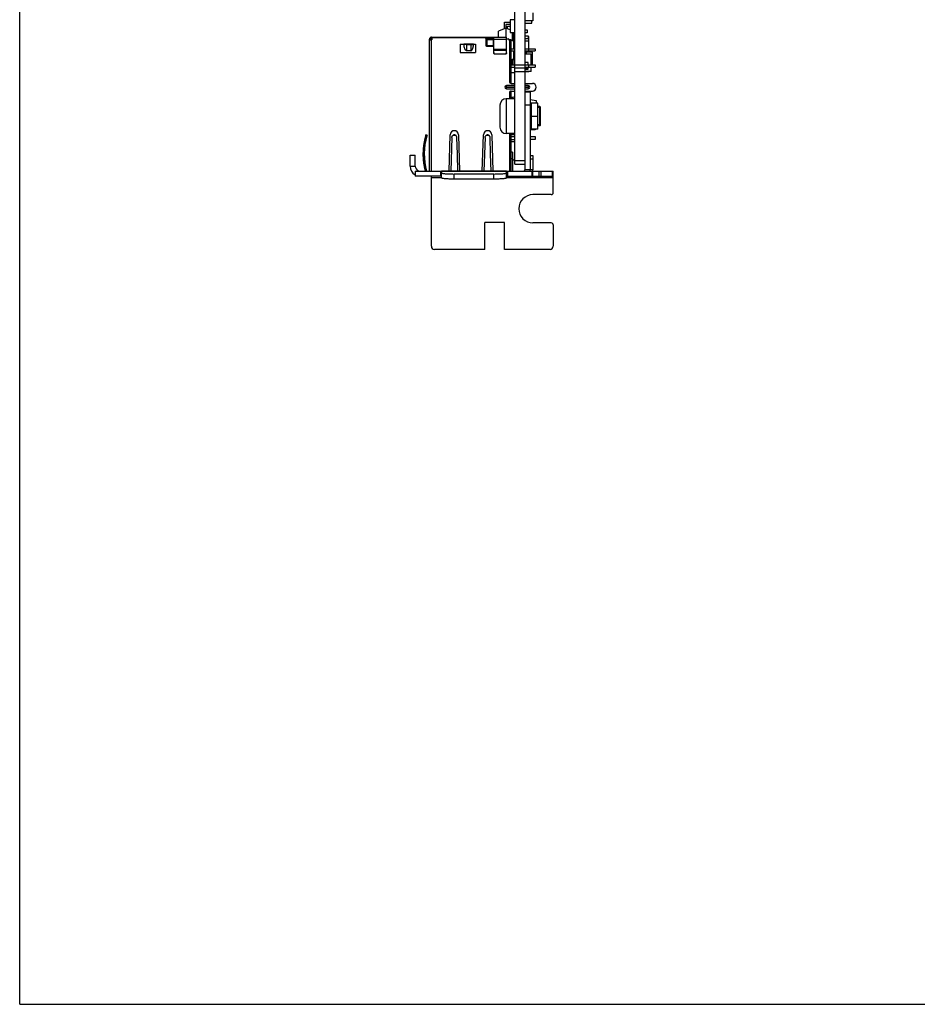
# Model space of a CAD drawing. Header units: millimetres. Extents: x 0 to 559, y 0 to 432.
# Tile 1 of 20: x 0 to 140, y 0 to 154. Entities that reach past the tile are written whole.
import ezdxf

# ---------------------------------------------------------------- set-up
doc = ezdxf.new("R2010")
doc.units = ezdxf.units.MM
doc.header["$LTSCALE"] = 30.734
doc.layers.get('0').update_dxf_attribs({"linetype": 'CONTINUOUS'})
doc.layers.add('00_COMPONENTS', color=7, linetype='CONTINUOUS')

msp = doc.modelspace()

# ---------------------------------------------------------------- linework, layer by layer
at = {"color": 7}
for q in [(0, 431.8), (558.8, 0)]:
    msp.add_line((0, 0), q, dxfattribs=at)
at = {"layer": '00_COMPONENTS', "color": 7}
for p, q in [((77.399, 131.419), (77.399, 299.069)), ((78.971, 299.069), (78.971, 131.419)), ((80.221, 155.113), (80.221, 153.863)), ((76.026, 152.706), (74.856, 152.206)), ((75.799, 153.637), (76.699, 153.637)), ((75.799, 152.609), (75.799, 153.637)), ((76.699, 153.249), (76.026, 153.249)), ((76.026, 153.249), (76.026, 151.3)), ((76.699, 152.419), (76.026, 152.706)), ((76.254, 153.02), (76.699, 153.02)), ((76.254, 152.609), (76.254, 153.02)), ((77.399, 153.994), (76.699, 153.994)), ((76.699, 153.994), (76.699, 151.994)), ((80.221, 153.863), (78.971, 153.863)), ((78.971, 153.497), (80.089, 153.497)), ((80.089, 153.497), (80.089, 153.863)), ((64.049, 130.324), (64.049, 150.95)), ((64.249, 150.95), (64.249, 150.85)), ((64.399, 151.3), (76.106, 151.3)), ((64.406, 151.1), (64.399, 151.1)), ((64.406, 150.85), (64.406, 151.3)), ((64.421, 151.21), (72.699, 151.21)), ((64.421, 151.21), (64.421, 150.85)), ((72.849, 151.06), (72.849, 150.01)), ((72.906, 151.3), (72.906, 149.892)), ((74.106, 151.1), (72.906, 151.1)), ((74.106, 148.848), (74.106, 151.3)), ((74.856, 151.3), (74.856, 152.206)), ((76.106, 148.848), (76.106, 151.3)), ((76.106, 151.01), (76.349, 151.01)), ((76.699, 151.994), (77.399, 151.994)), ((76.996, 151.994), (76.996, 150.706)), ((76.996, 151.557), (77.17, 151.557)), ((77.17, 151.994), (77.17, 150.749)), ((78.971, 152.452), (79.321, 152.452)), ((79.321, 151.952), (78.971, 151.952)), ((78.971, 151.499), (79.471, 151.499)), ((79.471, 150.999), (78.971, 150.999)), ((79.321, 152.452), (79.321, 151.952)), ((79.471, 151.499), (79.471, 150.999)), ((79.581, 151.402), (79.471, 151.402)), ((79.581, 149.475), (79.581, 151.402)), ((64.049, 150.85), (64.421, 150.85)), ((68.849, 150.21), (71.249, 150.21)), ((68.849, 150.21), (68.849, 148.91)), ((69.658, 150.2), (69.655, 150.2)), ((69.708, 150.2), (69.671, 150.2)), ((69.739, 150.2), (69.708, 150.2)), ((70.673, 150.2), (69.739, 150.2)), ((69.896, 150.125), (70.516, 150.125)), ((70.705, 150.2), (70.673, 150.2)), ((70.758, 150.2), (70.755, 150.2)), ((71.249, 150.21), (71.249, 148.91)), ((72.906, 150.925), (74.106, 150.925)), ((72.906, 150.92), (74.106, 150.92)), ((73.099, 150.72), (72.906, 150.72)), ((72.999, 149.86), (73.969, 149.86)), ((73.099, 149.86), (73.099, 150.92)), ((73.999, 149.92), (73.099, 149.92)), ((73.999, 150.92), (73.999, 149.92)), ((76.513, 150.925), (76.799, 150.925)), ((76.516, 150.92), (76.799, 150.92)), ((76.549, 150.81), (76.549, 144.36)), ((76.799, 150.925), (76.799, 150.92)), ((76.799, 150.92), (76.799, 144.064)), ((76.799, 149.475), (77.399, 149.475)), ((77.196, 150.706), (76.996, 150.706)), ((77.17, 150.749), (77.399, 150.749)), ((77.196, 150.706), (77.196, 149.475)), ((77.399, 150.307), (77.196, 150.307)), ((79.581, 150.64), (78.971, 150.64)), ((78.971, 149.475), (80.599, 149.475)), ((79.599, 149.125), (79.599, 149.475)), ((80.599, 149.475), (80.599, 149.125)), ((68.849, 148.91), (71.249, 148.91)), ((70.516, 149.161), (69.896, 149.161)), ((74.356, 148.663), (75.856, 148.663)), ((75.856, 148.608), (74.356, 148.608)), ((76.799, 149.125), (77.399, 149.125)), ((77.196, 149.125), (77.196, 147.851)), ((78.971, 149.125), (80.599, 149.125)), ((79.581, 148.938), (78.971, 148.938)), ((78.971, 148.697), (79.936, 148.697)), ((79.581, 148.938), (79.581, 149.125)), ((80.171, 148.947), (79.581, 148.947)), ((79.936, 146.935), (79.936, 148.697)), ((80.171, 146.947), (80.171, 148.947)), ((76.799, 146.935), (77.399, 146.935)), ((76.799, 146.585), (77.399, 146.585)), ((76.996, 147.851), (77.196, 147.851)), ((76.996, 147.851), (76.996, 146.935)), ((77.17, 147.809), (77.399, 147.809)), ((77.17, 146.935), (77.17, 147.809)), ((78.971, 146.419), (77.399, 146.419)), ((79.471, 147.308), (78.971, 147.308)), ((78.971, 146.935), (80.599, 146.935)), ((78.971, 146.585), (80.599, 146.585)), ((79.471, 146.935), (79.471, 147.308)), ((79.471, 146.303), (79.471, 146.585)), ((79.599, 146.585), (79.599, 146.935)), ((79.936, 146.947), (80.171, 146.947)), ((79.936, 145.928), (79.936, 146.585)), ((80.599, 146.935), (80.599, 146.585)), ((76.799, 145.77), (77.399, 145.77)), ((79.471, 146.308), (78.971, 146.308)), ((78.971, 146.303), (79.471, 146.303)), ((79.936, 145.928), (78.971, 145.928)), ((79.581, 145.852), (78.971, 145.852)), ((79.581, 145.852), (79.581, 145.928)), ((77.399, 143.71), (76.099, 143.71)), ((76.849, 144.06), (77.399, 144.06)), ((78.971, 144.06), (80.149, 144.06)), ((79.499, 143.71), (78.971, 143.71)), ((76.099, 143.21), (77.399, 143.21)), ((76.549, 142.56), (76.549, 141.649)), ((76.799, 142.855), (76.799, 141.649)), ((76.849, 142.86), (77.399, 142.86)), ((77.383, 141.979), (77.387, 141.98)), ((77.387, 141.98), (77.39, 141.981)), ((77.398, 141.984), (77.39, 141.981)), ((77.39, 141.981), (77.396, 141.984)), ((77.39, 141.981), (77.398, 141.98)), ((77.396, 141.984), (77.398, 141.984)), ((78.971, 143.21), (79.499, 143.21)), ((78.971, 142.86), (80.149, 142.86)), ((78.999, 142.724), (79.799, 142.724)), ((78.999, 130.524), (78.999, 142.724)), ((79.799, 142.724), (79.799, 130.524)), ((75.069, 140.649), (75.069, 137.199)), ((77.399, 141.649), (76.069, 141.649)), ((78.971, 141.686), (78.999, 141.681)), ((78.999, 140.424), (78.971, 140.424)), ((79.799, 141.531), (80.719, 141.36)), ((80.999, 140.974), (79.999, 140.974)), ((80.719, 141.36), (80.719, 140.974)), ((80.999, 136.874), (80.999, 140.974)), ((81.299, 140.424), (80.999, 140.424)), ((81.299, 140.424), (81.399, 140.324)), ((81.299, 140.181), (81.299, 140.424)), ((81.299, 137.424), (81.299, 140.181)), ((81.399, 137.524), (81.399, 140.324)), ((78.999, 137.424), (78.971, 137.424)), ((78.971, 137.28), (78.999, 137.28)), ((81.299, 137.424), (80.999, 137.424)), ((81.299, 137.424), (81.399, 137.524)), ((63.396, 135.614), (63.589, 135.562)), ((63.484, 135.92), (63.505, 135.989)), ((63.675, 135.861), (63.484, 135.92)), ((63.696, 135.931), (63.505, 135.989)), ((63.696, 135.931), (63.675, 135.861)), ((67.125, 130.324), (67.299, 136.029)), ((67.549, 135.614), (67.387, 130.324)), ((68.429, 133.004), (68.349, 135.614)), ((68.599, 136.029), (68.773, 130.324)), ((72.325, 130.324), (72.499, 136.029)), ((72.749, 135.614), (72.587, 130.324)), ((73.629, 133.004), (73.549, 135.614)), ((73.799, 136.029), (73.973, 130.325)), ((77.399, 136.199), (76.069, 136.199)), ((76.549, 136.199), (76.549, 130.324)), ((76.789, 136.199), (76.789, 136.053)), ((76.789, 136.053), (77.399, 136.053)), ((76.799, 136.053), (76.799, 130.324)), ((76.799, 135.76), (77.399, 135.76)), ((78.999, 136.78), (78.971, 136.78)), ((78.971, 135.76), (78.999, 135.76)), ((79.799, 135.76), (80.599, 135.76)), ((80.599, 136.78), (79.829, 136.78)), ((80.999, 136.874), (79.999, 136.874)), ((80.599, 136.874), (80.599, 136.78)), ((80.599, 135.76), (80.599, 135.26)), ((76.799, 135.26), (77.399, 135.26)), ((76.799, 134.97), (77.399, 134.97)), ((78.999, 135.26), (78.971, 135.26)), ((78.971, 135.105), (78.999, 135.105)), ((80.599, 135.26), (79.799, 135.26)), ((61.019, 132.824), (61.819, 132.824)), ((61.019, 131.124), (61.019, 132.824)), ((61.819, 131.124), (61.819, 132.824)), ((68.511, 130.324), (68.429, 133.004)), ((73.711, 130.324), (73.629, 133.004)), ((77.049, 133.317), (76.849, 133.317)), ((76.849, 130.324), (76.849, 133.317)), ((77.049, 133.317), (77.049, 130.324)), ((79.799, 132.764), (80.239, 132.764)), ((80.239, 132.764), (80.239, 130.524)), ((76.799, 132.27), (76.849, 132.27)), ((77.049, 132.27), (77.249, 132.07)), ((77.399, 132.07), (77.249, 132.07)), ((77.399, 131.419), (78.971, 131.419)), ((61.819, 130.324), (83.409, 130.324)), ((61.819, 130.324), (61.819, 129.524)), ((65.929, 129.524), (61.819, 129.524)), ((62.3, 130.324), (62.323, 130.381)), ((64.359, 118.594), (64.359, 129.521)), ((65.929, 130.056), (65.929, 130.324)), ((65.929, 129.259), (65.929, 130.056)), ((74.129, 129.881), (67.929, 129.881)), ((76.129, 130.056), (76.129, 130.324)), ((76.129, 129.259), (76.129, 130.056)), ((76.129, 129.524), (83.409, 129.524)), ((80.239, 129.524), (80.239, 130.324)), ((83.409, 126.954), (83.409, 130.324)), ((74.129, 129.084), (67.929, 129.084)), ((83.109, 126.654), (80.239, 126.654)), ((75.789, 122.284), (72.739, 122.284)), ((72.739, 118.094), (72.739, 122.284)), ((75.789, 118.094), (75.789, 122.284)), ((83.109, 122.234), (80.239, 122.234)), ((83.409, 121.934), (83.409, 118.594)), ((72.739, 118.094), (64.859, 118.094)), ((82.909, 118.094), (75.789, 118.094))]:
    msp.add_line(p, q, dxfattribs=at)
at = {"layer": '00_COMPONENTS', "color": 4}
for p, q in [((64.406, 150.95), (64.421, 150.95)), ((72.849, 150.95), (72.906, 150.95)), ((74.106, 150.95), (76.106, 150.95)), ((64.399, 130.324), (64.399, 150.85)), ((69.896, 149.161), (69.896, 150.2)), ((70.516, 150.2), (70.516, 149.161)), ((76.106, 149.346), (74.106, 149.346)), ((74.106, 149.263), (76.106, 149.263)), ((74.356, 148.608), (74.356, 148.663)), ((75.856, 148.663), (75.856, 148.608)), ((79.171, 148.938), (79.171, 148.697)), ((78.971, 146.919), (77.399, 146.919)), ((77.399, 145.919), (78.971, 145.919)), ((76.099, 143.51), (76.099, 143.71)), ((76.099, 143.51), (77.399, 143.51)), ((77.399, 143.41), (76.099, 143.41)), ((76.099, 143.21), (76.099, 143.41)), ((78.971, 143.51), (79.499, 143.51)), ((79.499, 143.41), (78.971, 143.41)), ((79.499, 143.71), (79.499, 143.51)), ((79.499, 143.41), (79.499, 143.21)), ((76.069, 141.649), (76.069, 136.199)), ((78.999, 140.274), (78.971, 140.274)), ((78.999, 140.724), (79.799, 140.724)), ((79.999, 136.874), (79.999, 140.974)), ((81.399, 140.274), (80.999, 140.274)), ((79.799, 138.924), (80.999, 138.924)), ((78.999, 137.574), (78.971, 137.574)), ((81.399, 137.574), (80.999, 137.574)), ((68.179, 135.92), (67.719, 135.92)), ((73.379, 135.92), (72.919, 135.92)), ((61.019, 131.124), (61.819, 131.124)), ((76.849, 132.317), (77.049, 132.317)), ((78.971, 131.919), (77.399, 131.919)), ((79.799, 132.264), (80.239, 132.264)), ((65.783, 130.324), (65.783, 129.524)), ((76.129, 130.321), (65.929, 130.321)), ((67.929, 129.084), (67.929, 129.881)), ((74.129, 129.084), (74.129, 129.881)), ((76.275, 130.324), (76.275, 129.524)), ((80.239, 130.524), (78.999, 130.524)), ((80.093, 129.524), (80.093, 130.324)), ((81.23, 129.524), (81.23, 130.324)), ((81.547, 129.524), (81.547, 130.324)), ((83.226, 130.324), (83.226, 129.524)), ((64.359, 129.324), (65.929, 129.324)), ((76.129, 129.324), (83.409, 129.324))]:
    msp.add_line(p, q, dxfattribs=at)
at = {"layer": '00_COMPONENTS', "color": 7}
for centre, radius, start, end in [((64.399, 150.95), 0.35, 90, 180), ((64.399, 150.95), 0.15, 90, 180), ((72.699, 151.06), 0.15, 0, 90), ((76.349, 150.81), 0.2, 0, 90), ((69.49, 151.967), 1.775, 275.04801, 275.31847), ((69.663, 154.505), 4.305, 269.92671, 270.10254), ((70.724, 138.145), 12.055, 89.91632, 90.09158), ((70.749, 154.118), 3.918, 269.88807, 270.07941), ((70.922, 151.967), 1.775, 264.68152, 264.95199), ((72.999, 150.01), 0.15, 180, 270), ((73.969, 150.01), 0.15, 270, 336.33254), ((79.171, 148.747), 0.2, 107.63607, 180), ((76.099, 143.46), 0.25, 90, 270), ((76.849, 144.36), 0.3, 180, 270), ((79.499, 143.46), 0.25, 270, 90), ((80.149, 143.46), 0.6, 270, 90), ((76.849, 142.56), 0.3, 90, 180), ((76.069, 140.649), 1, 90, 180), ((79.999, 141.174), 0.2, 180, 270), ((76.069, 137.199), 1, 180, 270), ((73.049, 133.004), 10, 164.87354, 195.54454), ((73.049, 133.004), 9.8, 163.05, 195.86979), ((73.067, 133.001), 10.018, 164.88093, 165.82266), ((73.049, 133.004), 10, 163.05, 164.87354), ((67.949, 136.009), 0.65, 1.75035, 178.24965), ((73.149, 136.009), 0.65, 1.75035, 178.24965), ((79.999, 136.674), 0.2, 90, 180), ((73.048, 133.004), 9.999, 165.81589, 191.38648), ((73.048, 133.004), 9.999, 170.53085, 191.38697), ((62.619, 131.124), 1.6, 180, 239.94459), ((62.619, 131.124), 0.8, 180, 248.26923), ((73.052, 133.005), 10.003, 191.38764, 195.54578), ((78.799, 130.524), 0.2, 270, 360), ((78.799, 130.524), 1, 348.4533, 360), ((79.239, 130.524), 1, 348.4533, 360), ((80.239, 124.444), 2.21, 90, 270), ((83.109, 126.954), 0.3, 270, 360), ((83.109, 121.934), 0.3, 0, 90), ((64.859, 118.594), 0.5, 180, 270), ((82.909, 118.594), 0.5, 270, 360)]:
    msp.add_arc(centre, radius, start, end, dxfattribs=at)
at = {"layer": '00_COMPONENTS', "color": 4}
for centre, start, end in [((76.099, 143.46), 90.00026, 269.99974), ((79.499, 143.46), 270.00026, 89.99974)]:
    msp.add_arc(centre, 0.05, start, end, dxfattribs=at)
at = {"layer": '00_COMPONENTS', "color": 7}
for points, knots in [([(69.646, 150.199), (69.614, 150.196), (69.549, 150.192), (69.484, 150.189), (69.452, 150.188)], [0, 0, 0, 0, 0.4999941, 1, 1, 1, 1]), ([(69.896, 150.125), (69.844, 150.125), (69.767, 150.127), (69.669, 150.135), (69.605, 150.143), (69.55, 150.152), (69.506, 150.162), (69.476, 150.172), (69.46, 150.181), (69.454, 150.186), (69.452, 150.188)], [0, 0, 0, 0, 0.3476925, 0.5074831, 0.6511871, 0.7747425, 0.8749942, 0.9499834, 0.9779675, 1, 1, 1, 1]), ([(69.896, 149.161), (69.884, 149.161), (69.859, 149.164), (69.812, 149.18), (69.76, 149.215), (69.708, 149.269), (69.666, 149.33), (69.63, 149.395), (69.588, 149.485), (69.547, 149.602), (69.509, 149.746), (69.482, 149.892), (69.462, 150.04), (69.454, 150.139), (69.452, 150.188)], [0, 0, 0, 0, 0.0312109, 0.0624342, 0.124761, 0.187214, 0.2497139, 0.3122321, 0.3747583, 0.4997797, 0.6248247, 0.7498793, 0.8749384, 1, 1, 1, 1]), ([(70.516, 149.161), (70.529, 149.161), (70.554, 149.164), (70.601, 149.18), (70.653, 149.215), (70.704, 149.269), (70.747, 149.33), (70.783, 149.395), (70.824, 149.485), (70.866, 149.602), (70.903, 149.746), (70.931, 149.892), (70.95, 150.04), (70.958, 150.139), (70.961, 150.188)], [0, 0, 0, 0, 0.0312109, 0.0624342, 0.124761, 0.187214, 0.2497139, 0.3122321, 0.3747583, 0.4997797, 0.6248247, 0.7498793, 0.8749384, 1, 1, 1, 1]), ([(70.516, 150.125), (70.569, 150.125), (70.646, 150.127), (70.744, 150.135), (70.808, 150.143), (70.863, 150.152), (70.907, 150.162), (70.936, 150.172), (70.953, 150.181), (70.959, 150.186), (70.961, 150.188)], [0, 0, 0, 0, 0.3476983, 0.5074885, 0.6511909, 0.7747451, 0.8749983, 0.949984, 0.9779667, 1, 1, 1, 1]), ([(70.961, 150.188), (70.929, 150.189), (70.864, 150.192), (70.799, 150.196), (70.766, 150.199)], [0, 0, 0, 0, 0.5000059, 1, 1, 1, 1]), ([(74.106, 148.904), (74.106, 148.872), (74.12, 148.809), (74.176, 148.729), (74.259, 148.676), (74.324, 148.663), (74.356, 148.663)], [0, 0, 0, 0, 0.2453499, 0.493449, 0.7453851, 1, 1, 1, 1]), ([(74.356, 148.608), (74.324, 148.608), (74.259, 148.62), (74.176, 148.673), (74.12, 148.753), (74.106, 148.817), (74.106, 148.848)], [0, 0, 0, 0, 0.2546149, 0.5065511, 0.7546501, 1, 1, 1, 1]), ([(75.856, 148.663), (75.889, 148.663), (75.954, 148.676), (76.037, 148.729), (76.093, 148.809), (76.106, 148.872), (76.106, 148.904)], [0, 0, 0, 0, 0.2546149, 0.5065511, 0.7546501, 1, 1, 1, 1]), ([(76.106, 148.848), (76.106, 148.817), (76.093, 148.753), (76.037, 148.673), (75.954, 148.62), (75.889, 148.608), (75.856, 148.608)], [0, 0, 0, 0, 0.2453499, 0.493449, 0.7453851, 1, 1, 1, 1]), ([(76.799, 141.866), (76.865, 141.866), (76.991, 141.875), (77.187, 141.913), (77.314, 141.953), (77.383, 141.979)], [0, 0, 0, 0, 0.3330303, 0.6302845, 1, 1, 1, 1]), ([(67.549, 135.614), (67.554, 135.643), (67.567, 135.701), (67.603, 135.783), (67.654, 135.857), (67.696, 135.9), (67.719, 135.92)], [0, 0, 0, 0, 0.248811, 0.4980028, 0.7482567, 1, 1, 1, 1]), ([(68.179, 135.92), (68.146, 135.942), (68.071, 135.977), (67.949, 135.995), (67.827, 135.977), (67.752, 135.942), (67.719, 135.92)], [0, 0, 0, 0, 0.2490687, 0.5, 0.7509313, 1, 1, 1, 1]), ([(68.349, 135.614), (68.344, 135.643), (68.33, 135.701), (68.294, 135.783), (68.244, 135.857), (68.202, 135.9), (68.179, 135.92)], [0, 0, 0, 0, 0.2488111, 0.4980029, 0.7482568, 1, 1, 1, 1]), ([(72.749, 135.614), (72.754, 135.643), (72.767, 135.701), (72.803, 135.783), (72.854, 135.857), (72.896, 135.9), (72.919, 135.92)], [0, 0, 0, 0, 0.2488111, 0.4980028, 0.7482567, 1, 1, 1, 1]), ([(73.379, 135.92), (73.346, 135.942), (73.271, 135.977), (73.149, 135.995), (73.027, 135.977), (72.952, 135.942), (72.919, 135.92)], [0, 0, 0, 0, 0.2490687, 0.5, 0.7509313, 1, 1, 1, 1]), ([(73.549, 135.614), (73.544, 135.643), (73.53, 135.701), (73.494, 135.783), (73.444, 135.857), (73.402, 135.9), (73.379, 135.92)], [0, 0, 0, 0, 0.2488111, 0.4980029, 0.7482568, 1, 1, 1, 1]), ([(65.929, 130.056), (65.929, 130.049), (65.941, 130.033), (65.993, 130.009), (66.104, 129.982), (66.286, 129.954), (66.533, 129.929), (66.832, 129.909), (67.303, 129.887), (67.674, 129.881), (67.929, 129.881)], [0, 0, 0, 0, 0.0096845, 0.0261848, 0.0846898, 0.177189, 0.3007477, 0.4508623, 0.6218222, 1, 1, 1, 1]), ([(74.129, 129.881), (74.384, 129.881), (74.755, 129.887), (75.226, 129.909), (75.525, 129.929), (75.771, 129.954), (75.954, 129.982), (76.065, 130.009), (76.117, 130.033), (76.129, 130.049), (76.129, 130.056)], [0, 0, 0, 0, 0.3781778, 0.5491377, 0.6992523, 0.822811, 0.9153102, 0.9738152, 0.9903155, 1, 1, 1, 1]), ([(67.929, 129.084), (67.674, 129.084), (67.303, 129.09), (66.832, 129.112), (66.533, 129.132), (66.286, 129.157), (66.104, 129.185), (65.993, 129.212), (65.941, 129.236), (65.929, 129.252), (65.929, 129.259)], [0, 0, 0, 0, 0.3781778, 0.5491377, 0.6992523, 0.822811, 0.9153102, 0.9738152, 0.9903155, 1, 1, 1, 1]), ([(76.129, 129.259), (76.129, 129.252), (76.117, 129.236), (76.065, 129.212), (75.954, 129.185), (75.771, 129.157), (75.525, 129.132), (75.226, 129.112), (74.755, 129.09), (74.384, 129.084), (74.129, 129.084)], [0, 0, 0, 0, 0.0096845, 0.0261848, 0.0846898, 0.177189, 0.3007477, 0.4508623, 0.6218222, 1, 1, 1, 1])]:
    msp.add_open_spline(points, degree=3, knots=knots, dxfattribs=at)

doc.saveas('drawing.dxf')
